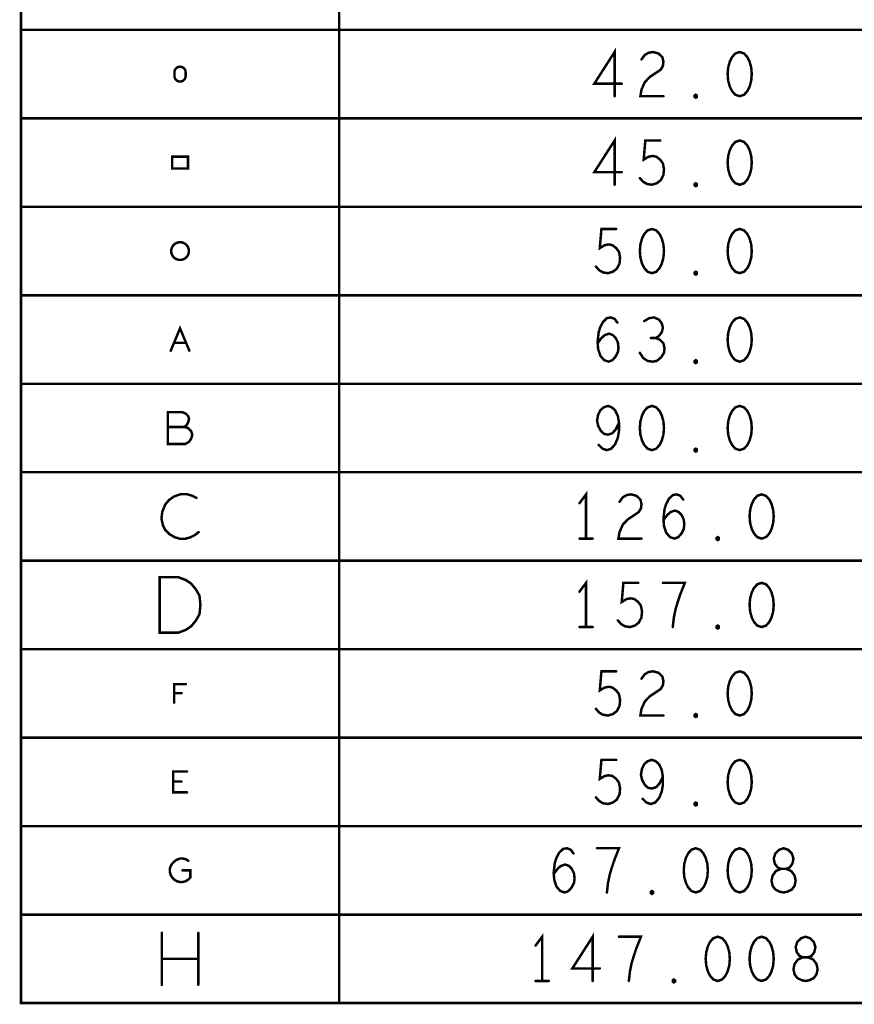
# Model space of a CAD drawing. Extents: x -10 to 15.7, y -3.3 to 6.3.
# Tile 1 of 40: x -10 to -7.6, y 0.1 to 2.9. Entities that reach past the tile are written whole.
import ezdxf

# ---------------------------------------------------------------- set-up
doc = ezdxf.new("R2010")
doc.units = 0
doc.layers.get('0').update_dxf_attribs({"color": 3, "linetype": 'CONTINUOUS'})

# ---------------------------------------------------------------- blocks, each defined once
blk = doc.blocks.new('PAD_R1')
at = {"const_width": 0.5}
blk.add_lwpolyline([(0.25, 0, 1), (-0.25, 0, 1)], format="xyb", close=True, dxfattribs=at)

msp = doc.modelspace()

# ---------------------------------------------------------------- linework, layer by layer
at = {"const_width": 0.007}
for points in [[(-9.949, 0.078), (-9.949, 5.828), (-3.222, 5.828), (-3.222, 0.078)], [(-7.9185, 2.7655), (-7.9309, 2.76133), (-7.9402, 2.75092), (-7.9464, 2.73842), (-7.95105, 2.72175), (-7.9526, 2.703), (-7.95105, 2.68425), (-7.9464, 2.66758), (-7.9402, 2.65508), (-7.9309, 2.64467), (-7.9185, 2.6405), (-7.9061, 2.64467), (-7.8968, 2.65508), (-7.8906, 2.66758), (-7.88595, 2.68425), (-7.8844, 2.703), (-7.88595, 2.72175), (-7.8906, 2.73842), (-7.8968, 2.75092), (-7.9061, 2.76133)], [(-8.0425, 2.63633), (-8.0456, 2.63842), (-8.0456, 2.64258), (-8.0425, 2.64467), (-8.0394, 2.64258), (-8.0394, 2.63842)], [(-7.9185, 2.5155), (-7.9309, 2.51133), (-7.9402, 2.50092), (-7.9464, 2.48842), (-7.95105, 2.47175), (-7.9526, 2.453), (-7.95105, 2.43425), (-7.9464, 2.41758), (-7.9402, 2.40508), (-7.9309, 2.39467), (-7.9185, 2.3905), (-7.9061, 2.39467), (-7.8968, 2.40508), (-7.8906, 2.41758), (-7.88595, 2.43425), (-7.8844, 2.453), (-7.88595, 2.47175), (-7.8906, 2.48842), (-7.8968, 2.50092), (-7.9061, 2.51133)], [(-9.522, 2.43613), (-9.522, 2.46988), (-9.477, 2.46988), (-9.477, 2.43613)], [(-8.0425, 2.38633), (-8.0456, 2.38842), (-8.0456, 2.39258), (-8.0425, 2.39467), (-8.0394, 2.39258), (-8.0394, 2.38842)], [(-8.1665, 2.2655), (-8.1789, 2.26133), (-8.1882, 2.25092), (-8.1944, 2.23842), (-8.19905, 2.22175), (-8.2006, 2.203), (-8.19905, 2.18425), (-8.1944, 2.16758), (-8.1882, 2.15508), (-8.1789, 2.14467), (-8.1665, 2.1405), (-8.1541, 2.14467), (-8.1448, 2.15508), (-8.1386, 2.16758), (-8.13395, 2.18425), (-8.1324, 2.203), (-8.13395, 2.22175), (-8.1386, 2.23842), (-8.1448, 2.25092), (-8.1541, 2.26133)], [(-7.9185, 2.2655), (-7.9309, 2.26133), (-7.9402, 2.25092), (-7.9464, 2.23842), (-7.95105, 2.22175), (-7.9526, 2.203), (-7.95105, 2.18425), (-7.9464, 2.16758), (-7.9402, 2.15508), (-7.9309, 2.14467), (-7.9185, 2.1405), (-7.9061, 2.14467), (-7.8968, 2.15508), (-7.8906, 2.16758), (-7.88595, 2.18425), (-7.8844, 2.203), (-7.88595, 2.22175), (-7.8906, 2.23842), (-7.8968, 2.25092), (-7.9061, 2.26133)], [(-8.0425, 2.13633), (-8.0456, 2.13842), (-8.0456, 2.14258), (-8.0425, 2.14467), (-8.0394, 2.14258), (-8.0394, 2.13842)], [(-7.9185, 2.0155), (-7.9309, 2.01133), (-7.9402, 2.00092), (-7.9464, 1.98842), (-7.95105, 1.97175), (-7.9526, 1.953), (-7.95105, 1.93425), (-7.9464, 1.91758), (-7.9402, 1.90508), (-7.9309, 1.89467), (-7.9185, 1.8905), (-7.9061, 1.89467), (-7.8968, 1.90508), (-7.8906, 1.91758), (-7.88595, 1.93425), (-7.8844, 1.953), (-7.88595, 1.97175), (-7.8906, 1.98842), (-7.8968, 2.00092), (-7.9061, 2.01133)], [(-8.0425, 1.88633), (-8.0456, 1.88842), (-8.0456, 1.89258), (-8.0425, 1.89467), (-8.0394, 1.89258), (-8.0394, 1.88842)], [(-8.1665, 1.7655), (-8.1789, 1.76133), (-8.1882, 1.75092), (-8.1944, 1.73842), (-8.19905, 1.72175), (-8.2006, 1.703), (-8.19905, 1.68425), (-8.1944, 1.66758), (-8.1882, 1.65508), (-8.1789, 1.64467), (-8.1665, 1.6405), (-8.1541, 1.64467), (-8.1448, 1.65508), (-8.1386, 1.66758), (-8.13395, 1.68425), (-8.1324, 1.703), (-8.13395, 1.72175), (-8.1386, 1.73842), (-8.1448, 1.75092), (-8.1541, 1.76133)], [(-7.9185, 1.7655), (-7.9309, 1.76133), (-7.9402, 1.75092), (-7.9464, 1.73842), (-7.95105, 1.72175), (-7.9526, 1.703), (-7.95105, 1.68425), (-7.9464, 1.66758), (-7.9402, 1.65508), (-7.9309, 1.64467), (-7.9185, 1.6405), (-7.9061, 1.64467), (-7.8968, 1.65508), (-7.8906, 1.66758), (-7.88595, 1.68425), (-7.8844, 1.703), (-7.88595, 1.72175), (-7.8906, 1.73842), (-7.8968, 1.75092), (-7.9061, 1.76133)], [(-8.0425, 1.63633), (-8.0456, 1.63842), (-8.0456, 1.64258), (-8.0425, 1.64467), (-8.0394, 1.64258), (-8.0394, 1.63842)], [(-7.8565, 1.5155), (-7.8689, 1.51133), (-7.8782, 1.50092), (-7.8844, 1.48842), (-7.88905, 1.47175), (-7.8906, 1.453), (-7.88905, 1.43425), (-7.8844, 1.41758), (-7.8782, 1.40508), (-7.8689, 1.39467), (-7.8565, 1.3905), (-7.8441, 1.39467), (-7.8348, 1.40508), (-7.8286, 1.41758), (-7.82395, 1.43425), (-7.8224, 1.453), (-7.82395, 1.47175), (-7.8286, 1.48842), (-7.8348, 1.50092), (-7.8441, 1.51133)], [(-7.9805, 1.38633), (-7.9836, 1.38842), (-7.9836, 1.39258), (-7.9805, 1.39467), (-7.9774, 1.39258), (-7.9774, 1.38842)], [(-9.55707, 1.1245), (-9.55707, 1.2815), (-9.50473, 1.2815), (-9.4838, 1.27365), (-9.4681, 1.26318), (-9.45501, 1.24749), (-9.44455, 1.22916), (-9.44193, 1.203), (-9.44455, 1.17683), (-9.45501, 1.15851), (-9.4681, 1.14281), (-9.4838, 1.13235), (-9.50473, 1.1245)], [(-7.8565, 1.2655), (-7.8689, 1.26133), (-7.8782, 1.25092), (-7.8844, 1.23842), (-7.88905, 1.22175), (-7.8906, 1.203), (-7.88905, 1.18425), (-7.8844, 1.16758), (-7.8782, 1.15508), (-7.8689, 1.14467), (-7.8565, 1.1405), (-7.8441, 1.14467), (-7.8348, 1.15508), (-7.8286, 1.16758), (-7.82395, 1.18425), (-7.8224, 1.203), (-7.82395, 1.22175), (-7.8286, 1.23842), (-7.8348, 1.25092), (-7.8441, 1.26133)], [(-7.9805, 1.13633), (-7.9836, 1.13842), (-7.9836, 1.14258), (-7.9805, 1.14467), (-7.9774, 1.14258), (-7.9774, 1.13842)], [(-7.9185, 1.0155), (-7.9309, 1.01133), (-7.9402, 1.00092), (-7.9464, 0.98842), (-7.95105, 0.97175), (-7.9526, 0.953), (-7.95105, 0.93425), (-7.9464, 0.91758), (-7.9402, 0.90508), (-7.9309, 0.89467), (-7.9185, 0.8905), (-7.9061, 0.89467), (-7.8968, 0.90508), (-7.8906, 0.91758), (-7.88595, 0.93425), (-7.8844, 0.953), (-7.88595, 0.97175), (-7.8906, 0.98842), (-7.8968, 1.00092), (-7.9061, 1.01133)], [(-8.0425, 0.88633), (-8.0456, 0.88842), (-8.0456, 0.89258), (-8.0425, 0.89467), (-8.0394, 0.89258), (-8.0394, 0.88842)], [(-7.9185, 0.7655), (-7.9309, 0.76133), (-7.9402, 0.75092), (-7.9464, 0.73842), (-7.95105, 0.72175), (-7.9526, 0.703), (-7.95105, 0.68425), (-7.9464, 0.66758), (-7.9402, 0.65508), (-7.9309, 0.64467), (-7.9185, 0.6405), (-7.9061, 0.64467), (-7.8968, 0.65508), (-7.8906, 0.66758), (-7.88595, 0.68425), (-7.8844, 0.703), (-7.88595, 0.72175), (-7.8906, 0.73842), (-7.8968, 0.75092), (-7.9061, 0.76133)], [(-8.0425, 0.63633), (-8.0456, 0.63842), (-8.0456, 0.64258), (-8.0425, 0.64467), (-8.0394, 0.64258), (-8.0394, 0.63842)], [(-8.0425, 0.5155), (-8.0549, 0.51133), (-8.0642, 0.50092), (-8.0704, 0.48842), (-8.07505, 0.47175), (-8.0766, 0.453), (-8.07505, 0.43425), (-8.0704, 0.41758), (-8.0642, 0.40508), (-8.0549, 0.39467), (-8.0425, 0.3905), (-8.0301, 0.39467), (-8.0208, 0.40508), (-8.0146, 0.41758), (-8.00995, 0.43425), (-8.0084, 0.453), (-8.00995, 0.47175), (-8.0146, 0.48842), (-8.0208, 0.50092), (-8.0301, 0.51133)], [(-7.9185, 0.5155), (-7.9309, 0.51133), (-7.9402, 0.50092), (-7.9464, 0.48842), (-7.95105, 0.47175), (-7.9526, 0.453), (-7.95105, 0.43425), (-7.9464, 0.41758), (-7.9402, 0.40508), (-7.9309, 0.39467), (-7.9185, 0.3905), (-7.9061, 0.39467), (-7.8968, 0.40508), (-7.8906, 0.41758), (-7.88595, 0.43425), (-7.8844, 0.453), (-7.88595, 0.47175), (-7.8906, 0.48842), (-7.8968, 0.50092), (-7.9061, 0.51133)], [(-7.7945, 0.3905), (-7.78365, 0.39258), (-7.77125, 0.39883), (-7.7635, 0.40925), (-7.7604, 0.42383), (-7.7635, 0.43841), (-7.7728, 0.45092), (-7.78675, 0.45717), (-7.80225, 0.45717), (-7.81155, 0.46133), (-7.8193, 0.47175), (-7.8224, 0.48633), (-7.81775, 0.50092), (-7.8069, 0.51133), (-7.7945, 0.5155), (-7.7821, 0.51133), (-7.77125, 0.50092), (-7.7666, 0.48633), (-7.7697, 0.47175), (-7.77745, 0.46133), (-7.78675, 0.45717), (-7.80225, 0.45717), (-7.8162, 0.45092), (-7.8255, 0.43841), (-7.8286, 0.42383), (-7.8255, 0.40925), (-7.81775, 0.39883), (-7.80535, 0.39258)], [(-8.1665, 0.38633), (-8.1696, 0.38842), (-8.1696, 0.39258), (-8.1665, 0.39467), (-8.1634, 0.39258), (-8.1634, 0.38842)], [(-7.9805, 0.2655), (-7.9929, 0.26133), (-8.0022, 0.25092), (-8.0084, 0.23842), (-8.01305, 0.22175), (-8.0146, 0.203), (-8.01305, 0.18425), (-8.0084, 0.16758), (-8.0022, 0.15508), (-7.9929, 0.14467), (-7.9805, 0.1405), (-7.9681, 0.14467), (-7.9588, 0.15508), (-7.9526, 0.16758), (-7.94795, 0.18425), (-7.9464, 0.203), (-7.94795, 0.22175), (-7.9526, 0.23842), (-7.9588, 0.25092), (-7.9681, 0.26133)], [(-7.8565, 0.2655), (-7.8689, 0.26133), (-7.8782, 0.25092), (-7.8844, 0.23842), (-7.88905, 0.22175), (-7.8906, 0.203), (-7.88905, 0.18425), (-7.8844, 0.16758), (-7.8782, 0.15508), (-7.8689, 0.14467), (-7.8565, 0.1405), (-7.8441, 0.14467), (-7.8348, 0.15508), (-7.8286, 0.16758), (-7.82395, 0.18425), (-7.8224, 0.203), (-7.82395, 0.22175), (-7.8286, 0.23842), (-7.8348, 0.25092), (-7.8441, 0.26133)], [(-7.7325, 0.1405), (-7.72165, 0.14258), (-7.70925, 0.14883), (-7.7015, 0.15925), (-7.6984, 0.17383), (-7.7015, 0.18841), (-7.7108, 0.20092), (-7.72475, 0.20717), (-7.74025, 0.20717), (-7.74955, 0.21133), (-7.7573, 0.22175), (-7.7604, 0.23633), (-7.75575, 0.25092), (-7.7449, 0.26133), (-7.7325, 0.2655), (-7.7201, 0.26133), (-7.70925, 0.25092), (-7.7046, 0.23633), (-7.7077, 0.22175), (-7.71545, 0.21133), (-7.72475, 0.20717), (-7.74025, 0.20717), (-7.7542, 0.20092), (-7.7635, 0.18841), (-7.7666, 0.17383), (-7.7635, 0.15925), (-7.75575, 0.14883), (-7.74335, 0.14258)], [(-8.1045, 0.13633), (-8.1076, 0.13842), (-8.1076, 0.14258), (-8.1045, 0.14467), (-8.1014, 0.14258), (-8.1014, 0.13842)]]:
    msp.add_lwpolyline(points, close=True, dxfattribs=at)
for points in [[(-9.05, 5.328), (-9.05, 0.078)], [(-9.949, 2.828), (-3.222, 2.828)], [(-8.2719, 2.6405), (-8.2719, 2.7655), (-8.32925, 2.67592), (-8.25175, 2.67592)], [(-8.19595, 2.74467), (-8.18665, 2.75716), (-8.1758, 2.76342), (-8.1634, 2.7655), (-8.1479, 2.76133), (-8.13705, 2.75092), (-8.13395, 2.73842), (-8.1355, 2.72591), (-8.1417, 2.7155), (-8.1727, 2.69467), (-8.18665, 2.68008), (-8.19595, 2.65925), (-8.19905, 2.6405), (-8.13395, 2.6405)], [(-9.949, 2.578), (-3.222, 2.578)], [(-8.2719, 2.3905), (-8.2719, 2.5155), (-8.32925, 2.42592), (-8.25175, 2.42592)], [(-8.2006, 2.40925), (-8.1913, 2.39883), (-8.18045, 2.39258), (-8.1665, 2.3905), (-8.15255, 2.39467), (-8.1417, 2.403), (-8.13395, 2.41758), (-8.1324, 2.43425), (-8.1355, 2.45092), (-8.14325, 2.46133), (-8.1541, 2.46966), (-8.16495, 2.47175), (-8.1758, 2.46966), (-8.18975, 2.46133), (-8.1851, 2.5155), (-8.14325, 2.5155)], [(-9.949, 2.328), (-3.222, 2.328)], [(-8.3246, 2.15925), (-8.3153, 2.14883), (-8.30445, 2.14258), (-8.2905, 2.1405), (-8.27655, 2.14467), (-8.2657, 2.153), (-8.25795, 2.16758), (-8.2564, 2.18425), (-8.2595, 2.20092), (-8.26725, 2.21133), (-8.2781, 2.21966), (-8.28895, 2.22175), (-8.2998, 2.21966), (-8.31375, 2.21133), (-8.3091, 2.2655), (-8.26725, 2.2655)], [(-9.949, 2.078), (-3.222, 2.078)], [(-8.31995, 1.94258), (-8.3091, 1.95717), (-8.2998, 1.9655), (-8.2874, 1.96966), (-8.27655, 1.9655), (-8.2688, 1.95717), (-8.2626, 1.94467), (-8.26105, 1.93008), (-8.2626, 1.91758), (-8.2688, 1.90508), (-8.2781, 1.89467), (-8.28895, 1.8905), (-8.30135, 1.89467), (-8.3122, 1.90716), (-8.3184, 1.92592), (-8.31995, 1.94675), (-8.31685, 1.97383), (-8.3122, 1.98842), (-8.30445, 2.003), (-8.2936, 2.01342), (-8.28275, 2.0155), (-8.2719, 2.01133), (-8.26415, 2.00092)], [(-8.15565, 1.95717), (-8.14635, 1.96342), (-8.1386, 1.97383), (-8.1355, 1.98633), (-8.1386, 1.99883), (-8.14635, 2.00925), (-8.1603, 2.0155), (-8.17425, 2.01342), (-8.1882, 2.00508)], [(-9.52575, 1.9215), (-9.4995, 1.9845), (-9.47325, 1.9215)], [(-8.2006, 1.9155), (-8.1913, 1.90091), (-8.1789, 1.89258), (-8.16495, 1.8905), (-8.15255, 1.89258), (-8.14015, 1.903), (-8.1324, 1.9155), (-8.13085, 1.928), (-8.13395, 1.94258), (-8.1448, 1.953), (-8.15565, 1.95717), (-8.1696, 1.95717)], [(-9.4827, 1.94355), (-9.5163, 1.94355)], [(-9.949, 1.828), (-3.222, 1.828)], [(-8.31685, 1.65508), (-8.306, 1.64467), (-8.2936, 1.6405), (-8.2812, 1.64467), (-8.27035, 1.65716), (-8.2626, 1.67592), (-8.2595, 1.69467), (-8.2595, 1.71758), (-8.2626, 1.73633), (-8.27035, 1.753), (-8.27965, 1.76133), (-8.2905, 1.7655), (-8.3029, 1.76133), (-8.3122, 1.753), (-8.3184, 1.7405), (-8.3215, 1.72383), (-8.3184, 1.70925), (-8.31065, 1.69467), (-8.30135, 1.68633), (-8.2905, 1.68425), (-8.2781, 1.68841), (-8.2688, 1.69883), (-8.2595, 1.71758)], [(-9.4875, 1.706), (-9.4815, 1.7105), (-9.477, 1.718), (-9.474, 1.7285), (-9.477, 1.7375), (-9.483, 1.7435), (-9.4935, 1.748), (-9.534, 1.748), (-9.534, 1.658), (-9.4845, 1.658), (-9.474, 1.664), (-9.468, 1.673), (-9.465, 1.6835), (-9.468, 1.694), (-9.477, 1.703), (-9.4875, 1.706), (-9.534, 1.706)], [(-9.949, 1.578), (-3.222, 1.578)], [(-9.4533, 1.5055), (-9.4659, 1.5118), (-9.4806, 1.516), (-9.4974, 1.516), (-9.5163, 1.5097), (-9.531, 1.4992), (-9.5415, 1.4866), (-9.5499, 1.4656), (-9.552, 1.4467), (-9.5478, 1.4278), (-9.5415, 1.4152), (-9.5289, 1.4026), (-9.5142, 1.3942), (-9.4995, 1.39), (-9.4848, 1.39), (-9.4701, 1.3942), (-9.4575, 1.4005), (-9.447, 1.4089)], [(-8.3525, 1.3905), (-8.3525, 1.5155), (-8.3711, 1.4905)], [(-8.25795, 1.49467), (-8.24865, 1.50716), (-8.2378, 1.51342), (-8.2254, 1.5155), (-8.2099, 1.51133), (-8.19905, 1.50092), (-8.19595, 1.48842), (-8.1975, 1.47591), (-8.2037, 1.4655), (-8.2347, 1.44467), (-8.24865, 1.43008), (-8.25795, 1.40925), (-8.26105, 1.3905), (-8.19595, 1.3905)], [(-8.13395, 1.44258), (-8.1231, 1.45717), (-8.1138, 1.4655), (-8.1014, 1.46966), (-8.09055, 1.4655), (-8.0828, 1.45717), (-8.0766, 1.44467), (-8.07505, 1.43008), (-8.0766, 1.41758), (-8.0828, 1.40508), (-8.0921, 1.39467), (-8.10295, 1.3905), (-8.11535, 1.39467), (-8.1262, 1.40716), (-8.1324, 1.42592), (-8.13395, 1.44675), (-8.13085, 1.47383), (-8.1262, 1.48842), (-8.11845, 1.503), (-8.1076, 1.51342), (-8.09675, 1.5155), (-8.0859, 1.51133), (-8.07815, 1.50092)], [(-8.3711, 1.3905), (-8.3339, 1.3905)], [(-9.949, 1.328), (-3.222, 1.328)], [(-8.3525, 1.1405), (-8.3525, 1.2655), (-8.3711, 1.2405)], [(-8.2626, 1.15925), (-8.2533, 1.14883), (-8.24245, 1.14258), (-8.2285, 1.1405), (-8.21455, 1.14467), (-8.2037, 1.153), (-8.19595, 1.16758), (-8.1944, 1.18425), (-8.1975, 1.20092), (-8.20525, 1.21133), (-8.2161, 1.21966), (-8.22695, 1.22175), (-8.2378, 1.21966), (-8.25175, 1.21133), (-8.2471, 1.2655), (-8.20525, 1.2655)], [(-8.1076, 1.1405), (-8.1045, 1.16758), (-8.09985, 1.1905), (-8.09365, 1.21133), (-8.0859, 1.23425), (-8.0735, 1.2655), (-8.1355, 1.2655)], [(-8.3711, 1.1405), (-8.3339, 1.1405)], [(-9.949, 1.078), (-3.222, 1.078)], [(-8.3246, 0.90925), (-8.3153, 0.89883), (-8.30445, 0.89258), (-8.2905, 0.8905), (-8.27655, 0.89467), (-8.2657, 0.903), (-8.25795, 0.91758), (-8.2564, 0.93425), (-8.2595, 0.95092), (-8.26725, 0.96133), (-8.2781, 0.96966), (-8.28895, 0.97175), (-8.2998, 0.96966), (-8.31375, 0.96133), (-8.3091, 1.0155), (-8.26725, 1.0155)], [(-8.19595, 0.99467), (-8.18665, 1.00716), (-8.1758, 1.01342), (-8.1634, 1.0155), (-8.1479, 1.01133), (-8.13705, 1.00092), (-8.13395, 0.98842), (-8.1355, 0.97591), (-8.1417, 0.9655), (-8.1727, 0.94467), (-8.18665, 0.93008), (-8.19595, 0.90925), (-8.19905, 0.8905), (-8.13395, 0.8905)], [(-9.51597, 0.927), (-9.51597, 0.979), (-9.48303, 0.979)], [(-9.49517, 0.95387), (-9.51597, 0.95387)], [(-9.949, 0.828), (-3.222, 0.828)], [(-8.3246, 0.65925), (-8.3153, 0.64883), (-8.30445, 0.64258), (-8.2905, 0.6405), (-8.27655, 0.64467), (-8.2657, 0.653), (-8.25795, 0.66758), (-8.2564, 0.68425), (-8.2595, 0.70092), (-8.26725, 0.71133), (-8.2781, 0.71966), (-8.28895, 0.72175), (-8.2998, 0.71966), (-8.31375, 0.71133), (-8.3091, 0.7655), (-8.26725, 0.7655)], [(-8.19285, 0.65508), (-8.182, 0.64467), (-8.1696, 0.6405), (-8.1572, 0.64467), (-8.14635, 0.65716), (-8.1386, 0.67592), (-8.1355, 0.69467), (-8.1355, 0.71758), (-8.1386, 0.73633), (-8.14635, 0.753), (-8.15565, 0.76133), (-8.1665, 0.7655), (-8.1789, 0.76133), (-8.1882, 0.753), (-8.1944, 0.7405), (-8.1975, 0.72383), (-8.1944, 0.70925), (-8.18665, 0.69467), (-8.17735, 0.68633), (-8.1665, 0.68425), (-8.1541, 0.68841), (-8.1448, 0.69883), (-8.1355, 0.71758)], [(-9.47983, 0.6735), (-9.51917, 0.6735), (-9.51917, 0.7325), (-9.47983, 0.7325)], [(-9.49557, 0.70398), (-9.51917, 0.70398)], [(-9.949, 0.578), (-3.222, 0.578)], [(-8.44395, 0.44258), (-8.4331, 0.45717), (-8.4238, 0.4655), (-8.4114, 0.46966), (-8.40055, 0.4655), (-8.3928, 0.45717), (-8.3866, 0.44467), (-8.38505, 0.43008), (-8.3866, 0.41758), (-8.3928, 0.40508), (-8.4021, 0.39467), (-8.41295, 0.3905), (-8.42535, 0.39467), (-8.4362, 0.40716), (-8.4424, 0.42592), (-8.44395, 0.44675), (-8.44085, 0.47383), (-8.4362, 0.48842), (-8.42845, 0.503), (-8.4176, 0.51342), (-8.40675, 0.5155), (-8.3959, 0.51133), (-8.38815, 0.50092)], [(-8.2936, 0.3905), (-8.2905, 0.41758), (-8.28585, 0.4405), (-8.27965, 0.46133), (-8.2719, 0.48425), (-8.2595, 0.5155), (-8.3215, 0.5155)], [(-9.4928, 0.453), (-9.47047, 0.453), (-9.47047, 0.4329), (-9.47717, 0.4262), (-9.48498, 0.42173), (-9.49615, 0.4195), (-9.50732, 0.42173), (-9.51513, 0.4262), (-9.52183, 0.4329), (-9.5263, 0.44072), (-9.52853, 0.44965), (-9.52853, 0.45747), (-9.5263, 0.46417), (-9.52183, 0.47198), (-9.51513, 0.47868), (-9.50843, 0.48315), (-9.4995, 0.4865), (-9.49168, 0.4865), (-9.48275, 0.48427), (-9.47605, 0.4798)], [(-9.949, 0.328), (-3.222, 0.328)], [(-9.55095, 0.1295), (-9.55095, 0.2765)], [(-9.44805, 0.2765), (-9.44805, 0.1295)], [(-8.4765, 0.1405), (-8.4765, 0.2655), (-8.4951, 0.2405)], [(-8.3339, 0.1405), (-8.3339, 0.2655), (-8.39125, 0.17592), (-8.31375, 0.17592)], [(-8.2316, 0.1405), (-8.2285, 0.16758), (-8.22385, 0.1905), (-8.21765, 0.21133), (-8.2099, 0.23425), (-8.1975, 0.2655), (-8.2595, 0.2655)], [(-9.44805, 0.203), (-9.55095, 0.203)], [(-8.4951, 0.1405), (-8.4579, 0.1405)]]:
    msp.add_lwpolyline(points, dxfattribs=at)
for points in [[(-9.48375, 2.70825), (-9.48375, 2.69775, -1), (-9.51525, 2.69775), (-9.51525, 2.70825, -1)], [(-9.4745, 2.203, 1), (-9.5245, 2.203, 1)]]:
    msp.add_lwpolyline(points, format="xyb", close=True, dxfattribs=at)

# ---------------------------------------------------------------- block references
at = {"xscale": 0.007, "yscale": 0.007}
for p in [(-9.949, 2.828), (-8.19595, 2.74467), (-8.25175, 2.67592), (-8.2719, 2.6405), (-8.13395, 2.6405), (-9.949, 2.578), (-8.14325, 2.5155), (-8.25175, 2.42592), (-8.2719, 2.3905), (-8.2006, 2.40925), (-9.949, 2.328), (-8.26725, 2.2655), (-8.3246, 2.15925), (-9.949, 2.078), (-8.26415, 2.00092), (-8.1882, 2.00508), (-8.1696, 1.95717), (-8.15565, 1.95717), (-9.52575, 1.9215), (-9.5163, 1.94355), (-9.4827, 1.94355), (-9.47325, 1.9215), (-8.31995, 1.94258), (-8.2006, 1.9155), (-9.949, 1.828), (-9.534, 1.706), (-9.4875, 1.706), (-8.2595, 1.71758), (-8.31685, 1.65508), (-9.949, 1.578), (-9.4533, 1.5055), (-8.07815, 1.50092), (-8.3711, 1.4905), (-8.25795, 1.49467), (-8.13395, 1.44258), (-9.447, 1.4089), (-8.3711, 1.3905), (-8.3525, 1.3905), (-8.3339, 1.3905), (-8.19595, 1.3905), (-9.949, 1.328), (-8.20525, 1.2655), (-8.1355, 1.2655), (-8.3711, 1.2405), (-8.3711, 1.1405), (-8.3525, 1.1405), (-8.3339, 1.1405), (-8.2626, 1.15925), (-8.1076, 1.1405), (-9.949, 1.078), (-8.26725, 1.0155), (-9.48303, 0.979), (-8.19595, 0.99467), (-9.51597, 0.95387), (-9.49517, 0.95387), (-9.51597, 0.927), (-8.3246, 0.90925), (-8.13395, 0.8905), (-9.949, 0.828), (-8.26725, 0.7655), (-9.47983, 0.7325), (-9.51917, 0.70398), (-9.49557, 0.70398), (-8.1355, 0.71758), (-9.47983, 0.6735), (-8.3246, 0.65925), (-8.19285, 0.65508), (-9.949, 0.578), (-8.38815, 0.50092), (-8.3215, 0.5155), (-9.47605, 0.4798), (-9.4928, 0.453), (-8.44395, 0.44258), (-8.2936, 0.3905), (-9.949, 0.328), (-9.55095, 0.2765), (-9.44805, 0.2765), (-8.2595, 0.2655), (-8.4951, 0.2405), (-9.55095, 0.203), (-9.44805, 0.203), (-8.31375, 0.17592), (-8.4951, 0.1405), (-8.4765, 0.1405), (-8.4579, 0.1405), (-8.3339, 0.1405), (-8.2316, 0.1405), (-9.55095, 0.1295), (-9.44805, 0.1295), (-9.05, 0.078)]:
    msp.add_blockref('PAD_R1', p, dxfattribs=at)

doc.saveas('drawing.dxf')
